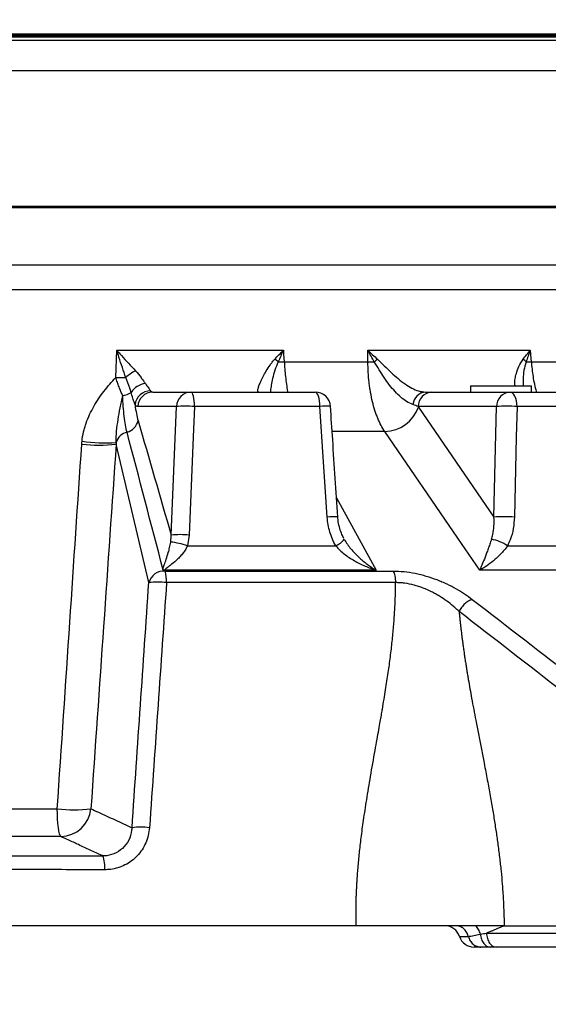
# Model space of a CAD drawing. Extents: x 0 to 8410, y 0 to 5940.
# Tile 12 of 161: x 1156 to 1329, y 1527 to 1850. Entities that reach past the tile are written whole.
import ezdxf

# ---------------------------------------------------------------- set-up
doc = ezdxf.new("R2010")
doc.units = 0
doc.header["$LTSCALE"] = 10
doc.layers.get('0').update_dxf_attribs({"linetype": 'CONTINUOUS'})
doc.styles.add('SLDTEXTSTYLE0', font='TXT', dxfattribs={"width": 0.605})
doc.dimstyles.new('SLDDIMSTYLE1', dxfattribs={"dimtxt": 50, "dimasz": 50, "dimexe": 0, "dimexo": 0.0625, "dimgap": 12.5, "dimtad": 1, "dimdec": 1, "dimrnd": 1e-09, "dimzin": 12, "dimtxsty": 'SLDTEXTSTYLE0', "dimsah": 1, "dimcen": 0.09, "dimazin": 3, "dimtfac": 1, "dimtofl": 0, "dimtmove": 0, "dimatfit": 3, "dimtolj": 1, "dimtzin": 12})

# ---------------------------------------------------------------- blocks, each defined once
blk = doc.blocks.new('_D_20')
at = {"color": 7, "linetype": 'CONTINUOUS'}
for p, q in [((286.65, 2500.02), (286.65, 1272.39)), ((1938.65, 2492.02), (1938.65, 1272.39)), ((1938.65, 1287.39), (286.65, 1287.39))]:
    blk.add_line(p, q, dxfattribs=at)
for points in [[(286.65, 1287.39), (336.65, 1279.89), (336.65, 1294.89)], [(1938.65, 1287.39), (1888.65, 1294.89), (1888.65, 1279.89)]]:
    blk.add_solid(points, dxfattribs=at)
at = {"color": 7, "linetype": 'CONTINUOUS', "insert": (1036.26, 1351.84), "char_height": 50, "attachment_point": 1, "style": 'SLDTEXTSTYLE0'}
blk.add_mtext('1652', dxfattribs=at)

msp = doc.modelspace()

# ---------------------------------------------------------------- linework, layer by layer
at = {"color": 8, "linetype": 'CONTINUOUS'}
for p, q in [((1434.222867, 1844.483693), (955.148017, 1844.483693)), ((1122.648021, 1845.107515), (1419.562241, 1845.107515)), ((1447.519591, 1843.32036), (955.148017, 1843.32036)), ((1456.648012, 1833.358427), (1122.648021, 1833.358427)), ((950.148021, 1769.782757), (1467.931082, 1769.782757)), ((1470.534464, 1761.525874), (950.148021, 1761.525874)), ((1187.504923, 1732.844506), (1187.794258, 1741.714408)), ((1187.794258, 1741.714408), (1242.443254, 1741.714408)), ((1270.19315, 1741.714408), (1323.371878, 1741.714408)), ((1242.723053, 1737.985347), (1270.168667, 1737.985347)), ((1323.705604, 1737.985347), (1347.273683, 1737.985347)), ((1207.360064, 1723.283415), (1194.741321, 1723.283415)), ((1205.65935, 1681.148623), (1207.360064, 1723.283415)), ((1254.439836, 1723.283415), (1213.296098, 1723.283415)), ((1312.335839, 1723.283415), (1286.666786, 1723.283415)), ((1286.802997, 1723.079999), (1311.50571, 1687.015195)), ((1311.50571, 1687.015195), (1312.335839, 1723.283415)), ((1355.9527, 1723.283415), (1319.06422, 1723.283415)), ((1275.689324, 1715.105017), (1258.482059, 1715.105017)), ((1198.340116, 1665.527796), (1187.629772, 1710.993965)), ((1259.878194, 1693.389406), (1272.901183, 1669.622039)), ((1205.521991, 1678.840404), (1205.65935, 1681.148623)), ((1211.570082, 1681.148623), (1210.982626, 1677.597021)), ((1210.982626, 1677.597021), (1259.620404, 1677.597021)), ((1315.981989, 1677.597021), (1361.169388, 1677.597021)), ((1203.068798, 1669.534092), (1203.050991, 1669.602369)), ((1203.642977, 1669.622039), (1203.068798, 1669.534092)), ((1203.642977, 1669.622039), (1203.709012, 1669.341196)), ((1272.901183, 1669.622039), (1203.642977, 1669.622039)), ((1374.088457, 1669.622039), (1306.839203, 1669.622039)), ((1203.709012, 1669.341196), (1278.410336, 1669.341196)), ((1279.238766, 1665.527796), (1204.143321, 1665.527796)), ((1309.029465, 1550.58596), (1341.325095, 1550.58596))]:
    msp.add_line(p, q, dxfattribs=at)
at = {"color": 7, "linetype": 'CONTINUOUS'}
for p, q in [((955.223849, 1845.521738), (1428.067824, 1845.521738)), ((955.223849, 1844.521751), (1433.351298, 1844.521751)), ((950.148021, 1789.02175), (1456.648012, 1789.02175)), ((950.148021, 1788.521727), (1457.112124, 1788.521727)), ((1199.625356, 1728.021731), (1212.244106, 1728.021731)), ((1212.244106, 1728.021731), (1252.910366, 1728.021731)), ((1291.115706, 1728.021731), (1316.78476, 1728.021731)), ((1303.848019, 1730.021735), (1303.848019, 1728.021731)), ((1303.848019, 1730.021735), (1323.848014, 1730.021735)), ((1316.78476, 1728.021731), (1353.245129, 1728.021731)), ((1323.848014, 1728.021731), (1323.848014, 1730.021735)), ((1266.294261, 1553.021737), (1127.648021, 1553.021737)), ((1314.85348, 1553.021737), (1341.242423, 1553.021737)), ((1344.579374, 1546.021738), (1312.283745, 1546.021738))]:
    msp.add_line(p, q, dxfattribs=at)
at = {"color": 8, "linetype": 'CONTINUOUS', "flags": 128}
for points in [[(1242.443254, 1741.714408), (1242.546176, 1740.342711), (1242.723053, 1737.985347)], [(1270.168667, 1737.985347), (1270.18415, 1740.342711), (1270.19315, 1741.714408)], [(1323.371878, 1741.714408), (1323.494648, 1740.342711), (1323.705604, 1737.985347)], [(1213.296098, 1723.283415), (1213.266803, 1724.220757), (1213.200776, 1725.115036), (1213.100386, 1725.934123), (1212.969241, 1726.648604), (1212.812049, 1727.232819), (1212.634464, 1727.665787), (1212.44285, 1727.931936), (1212.244106, 1728.021731)], [(1254.439836, 1723.283415), (1254.397249, 1724.220757), (1254.301255, 1725.115036), (1254.155298, 1725.934123), (1253.964623, 1726.648604), (1253.736099, 1727.232819), (1253.477892, 1727.665787), (1253.199314, 1727.931936), (1252.910366, 1728.021731)], [(1319.06422, 1723.283415), (1319.000756, 1724.220757), (1318.85769, 1725.115036), (1318.640163, 1725.934123), (1318.355998, 1726.648604), (1318.015402, 1727.232819), (1317.630594, 1727.665787), (1317.215418, 1727.931936), (1316.78476, 1728.021731)], [(1213.296098, 1723.283415), (1212.887784, 1713.311155), (1211.570082, 1681.148623)], [(1256.856462, 1687.015195), (1256.192272, 1696.987544), (1254.439836, 1723.283415)], [(1319.06422, 1723.283415), (1318.830883, 1713.311155), (1318.214243, 1687.015195)], [(1306.839203, 1669.622039), (1299.619918, 1680.163001), (1275.689324, 1715.105017)], [(1169.461948, 1582.284954), (1169.246083, 1582.588666), (1169.040205, 1583.18551), (1168.850561, 1584.057369), (1168.682908, 1585.177788), (1168.542342, 1586.512749), (1168.43312, 1588.021738), (1168.358562, 1589.658954), (1168.320933, 1591.3747)]]:
    msp.add_lwpolyline(points, dxfattribs=at)
at = {"color": 8, "linetype": 'CONTINUOUS'}
for centre, radius, start, end in [((1233.095413, 1729.914851), 11.054419, 46.24167723, 53.67030811), ((1236.960393, 1847.548376), 109.714472, 271.9746442, 273.01079808), ((1274.729546, 1823.53904), 85.675176, 266.94844289, 268.35772889), ((1231.518942, 1783.946019), 61.492371, 311.51138719, 312.79080819), ((1316.741003, 1733.281955), 7.03477, 41.02024792, 51.93520914), ((1317.850489, 1834.464965), 96.657121, 272.48930038, 273.4728834), ((1199.450133, 1723.513807), 12.69335, 115.49254724, 133.08632714), ((1190.048846, 1781.949938), 49.171282, 267.03442433, 270.85119057), ((1197.887618, 1724.474441), 6.372114, 96.26848878, 147.33674452), ((1188.771703, 1733.781097), 6.964395, 278.29469221, 302.59309872), ((1198.941942, 1723.262862), 5.166629, 90.07839503, 173.73051213), ((1199.676715, 1723.082517), 4.939481, 90.59575716, 177.6690297), ((1212.295469, 1723.082506), 4.939492, 90.5957945, 177.668905), ((1289.389702, 1723.572081), 4.463512, 94.5167119, 175.67146644), ((1291.384606, 1723.311497), 4.717903, 93.26737007, 180.34103977), ((1317.053659, 1723.311497), 4.717903, 93.26737007, 180.34103977), ((1210.328081, 1686.311765), 37.090592, 85.41024154, 94.58975846), ((1256.494914, 1706.757022), 16.653679, 85.16193336, 97.08841588), ((1275.375831, 1727.273206), 12.172227, 271.4758015, 339.84935026), ((1315.70003, 1673.453733), 49.943117, 86.13760629, 93.86239371), ((1189.887394, 1719.770262), 5.066794, 284.9022639, 346.99707401), ((1192.435275, 1709.965034), 5.064234, 104.22980758, 162.28951196), ((1183.66604, 1754.698792), 43.372964, 260.39733564, 275.21858694), ((1181.989558, 1754.913227), 44.279945, 262.68199679, 277.31800321), ((1258.898596, 1670.582753), 16.558849, 85.16274257, 97.08408673), ((1314.859977, 1637.093835), 50.033922, 86.15601689, 93.84398311), ((1208.614716, 1644.161376), 37.10513, 85.4316413, 94.5683587), ((1256.647983, 1684.247669), 7.284669, 294.08163598, 322.16615947), ((1307.473137, 1664.474646), 15.639607, 57.03968741, 78.12317663), ((1202.681158, 1653.75157), 25.249156, 70.8051348, 83.5398573), ((1203.539626, 1663.814354), 5.808604, 88.98049187, 94.82556769), ((1203.415342, 1664.068513), 5.280855, 86.81212912, 163.95844191), ((1188.370294, 1665.662834), 15.773604, 359.50948406, 13.48538681), ((1201.241718, 1643.565224), 22.153417, 82.47390914, 97.52609086), ((1173.829013, 1635.238327), 44.208107, 262.84266968, 277.15733032), ((1169.308116, 1592.361155), 10.077375, 270.87466196, 354.38243043), ((1195.684431, 1563.201101), 22.150886, 82.57325196, 97.42674804), ((1173.462175, 1572.273544), 10.470028, 355.05017835, 20.35221152)]:
    msp.add_arc(centre, radius, start, end, dxfattribs=at)
at = {"color": 7, "linetype": 'CONTINUOUS'}
for centre, radius, start, end in [((1252.91036, 1723.021738), 5, 3.78081965, 90), ((1295.424488, 1548.021721), 5.000017, 17.38942461, 89.97019574), ((1304.963884, 1551.021722), 4.999984, 197.55431132, 270.00009162)]:
    msp.add_arc(centre, radius, start, end, dxfattribs=at)
at = {"color": 8, "linetype": 'CONTINUOUS'}
for points, knots in [([(1187.794258, 1741.714408), (1187.799672, 1741.708268), (1188.307458, 1741.132432), (1189.58812, 1739.704916), (1191.685429, 1737.436889), (1193.214498, 1735.798882), (1193.986995, 1734.971349)], [0, 0, 0, 0, 0.0026537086, 0.2489008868, 0.6205394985, 1, 1, 1, 1]), ([(1190.779311, 1732.784082), (1190.405388, 1733.875908), (1189.653922, 1736.070126), (1188.649527, 1739.060115), (1188.036576, 1740.950981), (1187.797134, 1741.705348), (1187.794258, 1741.714408)], [0, 0, 0, 0, 0.37361780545, 0.75085099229, 0.99700769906, 1, 1, 1, 1]), ([(1239.644391, 1738.820528), (1240.555101, 1739.774701), (1241.471016, 1740.734327), (1242.43776, 1741.708869), (1242.443254, 1741.714408)], [0, 0, 0, 0, 0.9943168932, 1, 1, 1, 1]), ([(1242.443254, 1741.714408), (1242.439362, 1741.706058), (1241.842255, 1740.425144), (1241.289751, 1739.157969), (1240.740848, 1737.899055)], [0, 0, 0, 0, 0.0065186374, 1, 1, 1, 1]), ([(1270.19315, 1741.714408), (1270.198817, 1741.708869), (1271.195515, 1740.734755), (1272.246826, 1739.774913), (1273.292159, 1738.820528)], [0, 0, 0, 0, 0.0056855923, 1, 1, 1, 1]), ([(1272.274172, 1737.899055), (1271.568389, 1739.157975), (1270.857976, 1740.425155), (1270.197456, 1741.706058), (1270.19315, 1741.714408)], [0, 0, 0, 0, 0.9934813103, 1, 1, 1, 1]), ([(1321.078306, 1738.820528), (1321.811418, 1739.775054), (1322.548724, 1740.735039), (1323.367223, 1741.708869), (1323.371878, 1741.714408)], [0, 0, 0, 0, 0.9943127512, 1, 1, 1, 1]), ([(1323.371878, 1741.714408), (1323.368688, 1741.706058), (1322.879498, 1740.425558), (1322.46268, 1739.158174), (1322.04858, 1737.899055)], [0, 0, 0, 0, 0.0065207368, 1, 1, 1, 1]), ([(1234.361346, 1728.021738), (1234.209988, 1728.021738), (1234.120882, 1728.106589), (1234.064263, 1728.346233), (1234.058412, 1728.445007), (1234.071785, 1728.679466), (1234.091229, 1728.815907), (1234.184712, 1729.270975), (1234.293227, 1729.636238), (1234.594814, 1730.476373), (1234.789942, 1730.955371), (1235.253087, 1731.986623), (1235.521341, 1732.540492), (1236.132814, 1733.713137), (1236.478532, 1734.336224), (1237.237457, 1735.604931), (1237.650879, 1736.252945), (1238.337265, 1737.226238), (1238.577229, 1737.550799), (1239.086015, 1738.193532), (1239.354597, 1738.511935), (1239.64439, 1738.820534)], [0, 0, 0, 0, 0.125, 0.125, 0.1875, 0.1875, 0.25, 0.25, 0.375, 0.375, 0.5, 0.5, 0.625, 0.625, 0.75, 0.75, 0.875, 0.875, 0.9375, 0.9375, 1, 1, 1, 1]), ([(1240.740848, 1737.899055), (1240.35336, 1736.992138), (1239.56784, 1735.15363), (1238.896972, 1732.570815), (1238.456103, 1730.298029), (1238.257194, 1728.808528), (1238.247696, 1728.134735), (1238.246103, 1728.021731)], [0, 0, 0, 0, 0.250672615, 0.5081652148, 0.729180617, 0.9545800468, 1, 1, 1, 1]), ([(1242.723053, 1737.985347), (1242.852351, 1736.345582), (1243.114693, 1733.018566), (1243.552073, 1729.661793), (1243.884185, 1728.09681), (1243.900118, 1728.021731)], [0, 0, 0, 0, 0.48058242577, 0.97508127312, 1, 1, 1, 1]), ([(1275.689323, 1715.10502), (1274.847189, 1716.338853), (1274.091883, 1717.778155), (1273.252166, 1719.824822), (1273.089511, 1720.246691), (1272.774945, 1721.115907), (1272.622642, 1721.564505), (1272.185098, 1722.940532), (1271.921016, 1723.891493), (1271.446173, 1725.858324), (1271.235416, 1726.874201), (1270.959495, 1728.446977), (1270.874241, 1728.979416), (1270.717414, 1730.060949), (1270.645676, 1730.611643), (1270.325057, 1733.381332), (1270.187106, 1735.654454), (1270.168664, 1737.985354)], [0, 0, 0, 0, 0.25, 0.25, 0.3125, 0.3125, 0.375, 0.375, 0.5, 0.5, 0.625, 0.625, 0.6875, 0.6875, 0.75, 0.75, 1, 1, 1, 1]), ([(1284.938922, 1723.908966), (1284.241005, 1724.206878), (1282.972053, 1724.748542), (1280.963865, 1726.296141), (1279.09912, 1728.118705), (1277.261014, 1730.316533), (1275.534867, 1732.720896), (1273.905218, 1735.304216), (1272.821788, 1737.02785), (1272.274172, 1737.899055)], [0, 0, 0, 0, 0.1704469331, 0.3099067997, 0.453641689, 0.5914285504, 0.7326965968, 0.8648923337, 1, 1, 1, 1]), ([(1273.292159, 1738.820528), (1274.043554, 1738.100341), (1275.565443, 1736.64166), (1277.788677, 1734.423706), (1280.083978, 1732.384591), (1282.360198, 1730.64399), (1284.625413, 1729.268944), (1286.931024, 1728.247692), (1288.305594, 1728.100291), (1289.038201, 1728.021731)], [0, 0, 0, 0, 0.141002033, 0.2855881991, 0.4246297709, 0.5673190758, 0.7017021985, 0.8410157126, 1, 1, 1, 1]), ([(1318.428596, 1730.021735), (1318.386921, 1730.270634), (1318.275852, 1730.93397), (1318.403671, 1732.333532), (1318.832345, 1734.229576), (1319.618283, 1736.476126), (1320.587457, 1738.032357), (1321.078306, 1738.820528)], [0, 0, 0, 0, 0.1188050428, 0.3166241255, 0.518867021, 0.7563247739, 1, 1, 1, 1]), ([(1322.04858, 1737.899055), (1321.77196, 1736.982738), (1321.218349, 1735.148874), (1321.045115, 1732.569888), (1321.02542, 1730.861021), (1321.153519, 1730.118594), (1321.170231, 1730.021735)], [0, 0, 0, 0, 0.3319716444, 0.66438899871, 0.95621505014, 1, 1, 1, 1]), ([(1323.705604, 1737.985347), (1323.884268, 1736.34557), (1324.24677, 1733.018533), (1324.911016, 1729.661884), (1325.442157, 1728.09681), (1325.467636, 1728.021731)], [0, 0, 0, 0, 0.4805831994, 0.9750826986, 1, 1, 1, 1]), ([(1193.986994, 1734.971346), (1194.670871, 1734.234676), (1195.260533, 1733.498541), (1196.055701, 1732.439961), (1196.306294, 1732.092858), (1196.774575, 1731.426331), (1196.991077, 1731.10867), (1197.191866, 1730.808452)], [0, 0, 0, 0, 0.5, 0.5, 0.75, 0.75, 1, 1, 1, 1]), ([(1176.430798, 1711.933551), (1176.539416, 1712.951713), (1176.711935, 1713.954844), (1177.055957, 1715.439435), (1177.18489, 1715.930936), (1177.469979, 1716.907504), (1177.62663, 1717.393882), (1178.467355, 1719.788834), (1179.321999, 1721.593713), (1181.295452, 1725.04081), (1182.415628, 1726.682188), (1184.23754, 1729.05575), (1184.869339, 1729.833147), (1186.166242, 1731.359664), (1186.830174, 1732.107559), (1187.504925, 1732.844502)], [0, 0, 0, 0, 0.125, 0.125, 0.1875, 0.1875, 0.25, 0.25, 0.5, 0.5, 0.75, 0.75, 0.875, 0.875, 1, 1, 1, 1]), ([(1189.776421, 1726.889562), (1189.568299, 1727.324496), (1189.363821, 1727.778726), (1188.962088, 1728.723442), (1188.764181, 1729.215849), (1188.382433, 1730.218732), (1188.197816, 1730.730853), (1187.84079, 1731.776099), (1187.668681, 1732.30857), (1187.504925, 1732.844502)], [0, 0, 0, 0, 0.25, 0.25, 0.5, 0.5, 0.75, 0.75, 1, 1, 1, 1]), ([(1192.523209, 1727.913474), (1192.373896, 1728.382883), (1191.906349, 1729.85275), (1191.235751, 1731.596921), (1190.779311, 1732.784082)], [0, 0, 0, 0, 0.3193550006, 1, 1, 1, 1]), ([(1197.191866, 1730.808452), (1197.563465, 1730.252838), (1197.903809, 1729.775893), (1198.348993, 1729.178128), (1198.486401, 1728.998622), (1198.734018, 1728.68092), (1198.843866, 1728.54323), (1198.934872, 1728.429491)], [0, 0, 0, 0, 0.5, 0.5, 0.75, 0.75, 1, 1, 1, 1]), ([(1193.806214, 1723.827084), (1193.73999, 1724.032999), (1193.528456, 1724.690734), (1193.103068, 1725.997123), (1192.717632, 1727.270932), (1192.523209, 1727.913474)], [0, 0, 0, 0, 0.184244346, 0.5885123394, 1, 1, 1, 1]), ([(1187.611054, 1711.505605), (1187.578581, 1712.762388), (1187.650249, 1714.004361), (1187.893216, 1716.496461), (1188.065902, 1717.743705), (1188.468938, 1720.273798), (1188.700053, 1721.556445), (1189.079324, 1723.522481), (1189.211336, 1724.18476), (1189.485954, 1725.525085), (1189.628788, 1726.204144), (1189.776421, 1726.889562)], [0, 0, 0, 0, 0.25, 0.25, 0.5, 0.5, 0.75, 0.75, 0.875, 0.875, 1, 1, 1, 1]), ([(1191.190425, 1714.873879), (1191.001136, 1715.604341), (1190.829881, 1716.407077), (1190.521899, 1718.150982), (1190.385177, 1719.092171), (1190.146664, 1721.114642), (1190.044689, 1722.201498), (1189.881212, 1724.468508), (1189.818959, 1725.653156), (1189.776421, 1726.889562)], [0, 0, 0, 0, 0.25, 0.25, 0.5, 0.5, 0.75, 0.75, 1, 1, 1, 1]), ([(1193.806212, 1723.82708), (1193.939548, 1722.803787), (1194.091255, 1721.85994), (1194.430488, 1720.127136), (1194.618009, 1719.338161), (1194.82427, 1718.630225)], [0, 0, 0, 0, 0.5, 0.5, 1, 1, 1, 1]), ([(1168.320933, 1591.3747), (1169.695109, 1611.786505), (1172.379632, 1651.662035), (1175.047248, 1691.532642), (1176.349343, 1710.993965)], [0, 0, 0, 0, 0.5118879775, 1, 1, 1, 1]), ([(1259.620398, 1677.597013), (1258.801655, 1679.03897), (1258.176618, 1680.552617), (1257.488078, 1682.915041), (1257.300848, 1683.718132), (1257.012018, 1685.355915), (1256.911801, 1686.184125), (1256.856458, 1687.015191)], [0, 0, 0, 0, 0.5, 0.5, 0.75, 0.75, 1, 1, 1, 1]), ([(1310.691898, 1679.779445), (1310.843271, 1680.290075), (1311.254128, 1681.676034), (1311.593662, 1684.101767), (1311.535256, 1686.036479), (1311.50571, 1687.015195)], [0, 0, 0, 0, 0.223754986, 0.6073193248, 1, 1, 1, 1]), ([(1318.214243, 1687.015195), (1318.127883, 1685.766628), (1317.952383, 1683.229291), (1317.099568, 1680.063448), (1316.281979, 1678.25908), (1315.981989, 1677.597021)], [0, 0, 0, 0, 0.3801647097, 0.7725699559, 1, 1, 1, 1]), ([(1262.401361, 1679.779449), (1262.724269, 1679.202445), (1263.072899, 1678.653895), (1263.808161, 1677.598728), (1264.194969, 1677.092304), (1264.999956, 1676.113965), (1265.418199, 1675.642121), (1266.282322, 1674.72873), (1266.725704, 1674.289999), (1268.075108, 1673.031162), (1269.004714, 1672.262838), (1270.438438, 1671.201995), (1270.922982, 1670.863857), (1271.659663, 1670.379536), (1271.906607, 1670.222098), (1272.278432, 1669.992336), (1272.402643, 1669.916793), (1272.651602, 1669.767794), (1272.7774, 1669.693733), (1272.901182, 1669.622038)], [0, 0, 0, 0, 0.125, 0.125, 0.25, 0.25, 0.375, 0.375, 0.5, 0.5, 0.75, 0.75, 0.875, 0.875, 0.9375, 0.9375, 0.96875, 0.96875, 1, 1, 1, 1]), ([(1310.691897, 1679.779449), (1310.499308, 1679.202445), (1310.31266, 1678.653895), (1309.947847, 1677.598728), (1309.769724, 1677.092304), (1309.420196, 1676.113965), (1309.248805, 1675.642121), (1308.911667, 1674.72873), (1308.746942, 1674.289999), (1308.266374, 1673.031162), (1307.962161, 1672.262838), (1307.525656, 1671.201995), (1307.383507, 1670.863857), (1307.175137, 1670.379536), (1307.106568, 1670.222098), (1307.00521, 1669.992336), (1306.971664, 1669.916793), (1306.90505, 1669.767794), (1306.871706, 1669.693733), (1306.839203, 1669.622038)], [0, 0, 0, 0, 0.125, 0.125, 0.25, 0.25, 0.375, 0.375, 0.5, 0.5, 0.75, 0.75, 0.875, 0.875, 0.9375, 0.9375, 0.96875, 0.96875, 1, 1, 1, 1]), ([(1203.050991, 1669.602369), (1203.035042, 1669.749993), (1202.974682, 1670.30867), (1203.445511, 1671.453048), (1204.042102, 1673.182591), (1204.663749, 1675.101176), (1205.175169, 1676.98261), (1205.405686, 1678.217401), (1205.521991, 1678.840404)], [0, 0, 0, 0, 0.0609518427, 0.2306701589, 0.4585862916, 0.6890873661, 0.8431319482, 1, 1, 1, 1]), ([(1210.982628, 1677.597013), (1210.760706, 1677.105722), (1210.505737, 1676.647773), (1209.953433, 1675.776603), (1209.655064, 1675.362972), (1209.029321, 1674.574065), (1208.703145, 1674.20062), (1208.041019, 1673.496696), (1207.704593, 1673.165562), (1206.68522, 1672.222339), (1205.989873, 1671.660946), (1204.95917, 1670.886336), (1204.615504, 1670.640142), (1204.139137, 1670.277407), (1203.985748, 1670.157799), (1203.791859, 1669.968596), (1203.732846, 1669.902981), (1203.650794, 1669.766797), (1203.628226, 1669.694561), (1203.642973, 1669.622044)], [0, 0, 0, 0, 0.125, 0.125, 0.25, 0.25, 0.375, 0.375, 0.5, 0.5, 0.75, 0.75, 0.875, 0.875, 0.9375, 0.9375, 0.96875, 0.96875, 1, 1, 1, 1]), ([(1259.620398, 1677.597013), (1260.042556, 1677.096473), (1260.494867, 1676.628149), (1261.44369, 1675.738757), (1261.940413, 1675.317913), (1262.970084, 1674.514985), (1263.50311, 1674.132982), (1264.600853, 1673.402908), (1265.162459, 1673.057065), (1266.867473, 1672.077711), (1268.036517, 1671.497815), (1269.831949, 1670.722276), (1270.437498, 1670.479693), (1271.356286, 1670.139381), (1271.663977, 1670.030004), (1272.126837, 1669.872291), (1272.281385, 1669.820764), (1272.591004, 1669.719798), (1272.747365, 1669.669959), (1272.901182, 1669.622038)], [0, 0, 0, 0, 0.125, 0.125, 0.25, 0.25, 0.375, 0.375, 0.5, 0.5, 0.75, 0.75, 0.875, 0.875, 0.9375, 0.9375, 0.96875, 0.96875, 1, 1, 1, 1]), ([(1315.981991, 1677.597013), (1315.603403, 1677.096473), (1315.222279, 1676.628149), (1314.456114, 1675.738757), (1314.071058, 1675.317913), (1313.297567, 1674.514985), (1312.909127, 1674.132982), (1312.129145, 1673.402908), (1311.739871, 1673.057065), (1310.582782, 1672.077711), (1309.821495, 1671.497815), (1308.692079, 1670.722276), (1308.317727, 1670.479693), (1307.759292, 1670.139381), (1307.573859, 1670.030004), (1307.297262, 1669.872291), (1307.205297, 1669.820764), (1307.021832, 1669.719798), (1306.929576, 1669.669959), (1306.839203, 1669.622038)], [0, 0, 0, 0, 0.125, 0.125, 0.25, 0.25, 0.375, 0.375, 0.5, 0.5, 0.75, 0.75, 0.875, 0.875, 0.9375, 0.9375, 0.96875, 0.96875, 1, 1, 1, 1]), ([(1278.410341, 1669.341191), (1279.589787, 1669.341191), (1280.806615, 1669.274515), (1283.23061, 1669.019139), (1284.444712, 1668.831117), (1286.268942, 1668.463724), (1286.877534, 1668.326972), (1288.095764, 1668.02508), (1288.703622, 1667.860228), (1290.493461, 1667.334552), (1291.653685, 1666.93995), (1293.349834, 1666.28932), (1293.907818, 1666.062608), (1295.009527, 1665.590299), (1295.554412, 1665.34406), (1297.143855, 1664.589959), (1298.151701, 1664.063502), (1301.042625, 1662.42419), (1302.794053, 1661.251887), (1304.403724, 1660.017058)], [0, 0, 0, 0, 0.125, 0.125, 0.25, 0.25, 0.3125, 0.3125, 0.375, 0.375, 0.5, 0.5, 0.5625, 0.5625, 0.625, 0.625, 0.75, 0.75, 1, 1, 1, 1]), ([(1278.410341, 1669.341191), (1278.644259, 1668.933428), (1278.843736, 1668.370692), (1279.132166, 1667.052738), (1279.220899, 1666.298529), (1279.244889, 1665.527804)], [0, 0, 0, 0, 0.5, 0.5, 1, 1, 1, 1]), ([(1266.294266, 1553.021735), (1266.287943, 1553.526141), (1266.275366, 1554.529559), (1266.269765, 1556.026346), (1266.274047, 1557.506726), (1266.289119, 1558.970686), (1266.31473, 1560.41823), (1266.350936, 1561.849357), (1266.3977, 1563.264067), (1266.455059, 1564.662357), (1266.522847, 1566.044243), (1266.664538, 1568.500232), (1266.929778, 1572.094923), (1267.385228, 1576.889063), (1267.97751, 1582.075514), (1268.770099, 1587.901888), (1269.801674, 1594.618894), (1271.070018, 1602.268203), (1272.235219, 1608.885371), (1273.15213, 1614.002072), (1273.710369, 1617.14257), (1274.178408, 1619.785161), (1274.555992, 1621.930014), (1274.844104, 1623.576994), (1275.187106, 1625.567129), (1275.595837, 1628.01678), (1276.084273, 1631.041502), (1276.528648, 1633.914588), (1276.929731, 1636.635909), (1277.295717, 1639.261689), (1277.628708, 1641.829599), (1277.932097, 1644.377007), (1278.203802, 1646.884634), (1278.443829, 1649.352495), (1278.652277, 1651.780588), (1278.829237, 1654.168914), (1278.974722, 1656.517476), (1279.089027, 1658.826267), (1279.171395, 1661.095318), (1279.224877, 1663.324517), (1279.234163, 1664.798059), (1279.238763, 1665.527924)], [0, 0, 0, 0, 0.0132739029, 0.0264058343, 0.0393965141, 0.0522466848, 0.0649571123, 0.0775285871, 0.0899619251, 0.1022579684, 0.1144175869, 0.1264416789, 0.1671430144, 0.2095345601, 0.2536355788, 0.3051299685, 0.3651159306, 0.4336067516, 0.5106101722, 0.5432854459, 0.5714869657, 0.5952151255, 0.614470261, 0.6292526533, 0.6395625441, 0.6680285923, 0.695101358, 0.720782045, 0.7450720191, 0.7679728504, 0.7909902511, 0.8136137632, 0.8358461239, 0.8576902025, 0.879149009, 0.9002257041, 0.9209236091, 0.9412462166, 0.9611972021, 0.9807804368, 1, 1, 1, 1]), ([(1300.080562, 1656.032057), (1300.004201, 1656.106911), (1299.925414, 1656.183523), (1299.768958, 1656.334391), (1299.532957, 1656.56009), (1299.292948, 1656.783948), (1298.807412, 1657.229119), (1298.476368, 1657.522508), (1297.459628, 1658.391714), (1296.75044, 1658.956618), (1295.25887, 1660.052087), (1294.476588, 1660.5827), (1293.236893, 1661.347347), (1292.811067, 1661.597823), (1291.941805, 1662.082983), (1291.500173, 1662.316745), (1290.153085, 1662.990053), (1289.225609, 1663.401846), (1287.78307, 1663.954731), (1287.293188, 1664.128321), (1286.296196, 1664.450834), (1285.796019, 1664.597524), (1284.290283, 1664.992583), (1283.279564, 1665.196341), (1281.751738, 1665.401397), (1281.241935, 1665.452546), (1280.485796, 1665.501539), (1280.235207, 1665.513273), (1279.861965, 1665.523933), (1279.675968, 1665.527529), (1279.490907, 1665.528518), (1279.367741, 1665.528597), (1279.30487, 1665.528334), (1279.244889, 1665.527804)], [0, 0, 0, 0, 0.015625, 0.015625, 0.03125, 0.0625, 0.0625, 0.125, 0.125, 0.25, 0.25, 0.375, 0.375, 0.4375, 0.4375, 0.5, 0.5, 0.625, 0.625, 0.6875, 0.6875, 0.75, 0.75, 0.875, 0.875, 0.9375, 0.9375, 0.96875, 0.96875, 0.984375, 0.9921875, 0.9921875, 1, 1, 1, 1]), ([(1304.403724, 1660.017058), (1304.005469, 1659.917012), (1303.588624, 1659.742005), (1302.760827, 1659.260157), (1302.350026, 1658.953402), (1301.577074, 1658.239932), (1301.215063, 1657.833348), (1300.57738, 1656.962494), (1300.301825, 1656.498383), (1300.083794, 1656.02957)], [0, 0, 0, 0, 0.25, 0.25, 0.5, 0.5, 0.75, 0.75, 1, 1, 1, 1]), ([(1300.083651, 1656.031133), (1300.122673, 1655.611538), (1300.201311, 1654.765939), (1300.329586, 1653.490024), (1300.466484, 1652.196443), (1300.612715, 1650.885349), (1300.768083, 1649.556701), (1300.932642, 1648.21051), (1301.106378, 1646.846773), (1301.289295, 1645.465489), (1301.481391, 1644.06666), (1301.682667, 1642.650285), (1301.893123, 1641.216364), (1302.11276, 1639.764897), (1302.341575, 1638.295883), (1302.579574, 1636.809325), (1302.826736, 1635.305214), (1303.344424, 1632.233088), (1304.232933, 1627.248235), (1305.357143, 1621.293698), (1306.397635, 1615.90561), (1307.263765, 1611.438055), (1308.029947, 1607.533952), (1308.677664, 1604.212227), (1309.194223, 1601.494162), (1309.686579, 1598.845334), (1310.154077, 1596.265483), (1310.596886, 1593.754676), (1311.014964, 1591.312896), (1311.408322, 1588.940145), (1311.77696, 1586.636422), (1312.120875, 1584.401727), (1312.440089, 1582.23606), (1312.85719, 1579.265939), (1313.338856, 1575.51772), (1313.835676, 1571.014721), (1314.180803, 1567.258136), (1314.408207, 1564.147434), (1314.557975, 1561.581615), (1314.683012, 1558.863871), (1314.784766, 1555.994249), (1314.830189, 1554.02912), (1314.853474, 1553.021738)], [0, 0, 0, 0, 0.0120414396, 0.0242667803, 0.0366766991, 0.0492718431, 0.0620528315, 0.0750202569, 0.0881746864, 0.1015166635, 0.1150467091, 0.1287653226, 0.142672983, 0.1567701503, 0.1710572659, 0.185534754, 0.2002030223, 0.2150624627, 0.2755377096, 0.3467142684, 0.3907278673, 0.4347413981, 0.4787549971, 0.5062160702, 0.5329566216, 0.558977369, 0.5842790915, 0.6088626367, 0.6327289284, 0.6558789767, 0.678313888, 0.7000348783, 0.7210432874, 0.7413405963, 0.7862970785, 0.8295324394, 0.8710710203, 0.8940628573, 0.9184449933, 0.9442246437, 0.9714079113, 1, 1, 1, 1]), ([(1076.975109, 1591.3747), (1080.77308, 1591.375639), (1088.372827, 1591.377518), (1099.832421, 1591.379371), (1111.330917, 1591.380545), (1122.803241, 1591.380937), (1134.229083, 1591.380521), (1145.603873, 1591.379353), (1156.977972, 1591.377502), (1164.538698, 1591.375634), (1168.320933, 1591.3747)], [0, 0, 0, 0, 0.1252552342, 0.2506359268, 0.3763955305, 0.5022820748, 0.6264048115, 0.7506495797, 0.8752630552, 1, 1, 1, 1]), ([(1179.337094, 1591.3747), (1180.160207, 1590.996862), (1180.983295, 1590.618773), (1181.806356, 1590.240431), (1183.64235, 1589.396468), (1185.478192, 1588.551026), (1187.313953, 1587.70481), (1189.149714, 1586.858594), (1190.985475, 1586.012378), (1192.821236, 1585.166163)], [0, 0, 0, 0, 0.012923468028, 0.012923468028, 0.012923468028, 0.041751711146, 0.041751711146, 0.041751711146, 0.070579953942, 0.070579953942, 0.070579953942, 0.070579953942]), ([(1169.461948, 1582.284954), (1165.604463, 1582.285786), (1157.88568, 1582.287451), (1146.246861, 1582.289099), (1134.568666, 1582.290162), (1122.846189, 1582.290537), (1111.099538, 1582.290184), (1099.333367, 1582.289138), (1087.567524, 1582.287478), (1079.746558, 1582.285796), (1075.834093, 1582.284954)], [0, 0, 0, 0, 0.124121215, 0.2483650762, 0.3729794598, 0.497717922, 0.6229716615, 0.7483514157, 0.874111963, 1, 1, 1, 1]), ([(1183.278585, 1575.914917), (1183.161639, 1575.968825), (1181.771121, 1576.609815), (1179.10631, 1577.837776), (1175.437899, 1579.530509), (1172.225989, 1581.012661), (1170.28307, 1581.906991), (1169.461948, 1582.284954)], [0, 0, 0, 0, 0.0253615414, 0.3015554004, 0.5777492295, 0.8215473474, 1, 1, 1, 1]), ([(1192.82124, 1585.166161), (1192.652277, 1584.02928), (1192.315292, 1581.761849), (1190.432856, 1578.85997), (1187.770311, 1576.802016), (1185.207154, 1575.983589), (1183.692927, 1575.92967), (1183.278585, 1575.914917)], [0, 0, 0, 0, 0.23347133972, 0.46564267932, 0.6934319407, 0.91611291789, 1, 1, 1, 1]), ([(1198.547622, 1585.166161), (1198.445687, 1584.314978), (1198.24182, 1582.612638), (1197.405164, 1580.174314), (1196.189921, 1577.915746), (1194.608483, 1575.904206), (1192.706238, 1574.211237), (1190.561364, 1572.874989), (1188.225873, 1571.94776), (1185.979658, 1571.445018), (1184.519313, 1571.392622), (1183.893157, 1571.370156)], [0, 0, 0, 0, 0.1150968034, 0.2301901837, 0.3456700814, 0.4611452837, 0.5756487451, 0.6901489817, 0.8027961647, 0.9154444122, 1, 1, 1, 1]), ([(1062.017457, 1575.914917), (1068.292952, 1575.928509), (1079.337211, 1575.952429), (1095.235361, 1575.977788), (1109.663064, 1575.990712), (1124.131724, 1575.99449), (1141.25052, 1575.987828), (1161.009545, 1575.963394), (1175.849282, 1575.931089), (1183.278585, 1575.914917)], [0, 0, 0, 0, 0.1559695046, 0.2744911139, 0.3931372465, 0.5121597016, 0.6313082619, 0.8154197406, 1, 1, 1, 1]), ([(1183.893157, 1571.370156), (1176.407402, 1571.38621), (1161.416767, 1571.418359), (1141.483051, 1571.442631), (1124.213478, 1571.449265), (1109.62559, 1571.445586), (1095.027568, 1571.432784), (1078.926557, 1571.40756), (1067.743731, 1571.38369), (1061.402885, 1571.370156)], [0, 0, 0, 0, 0.18411878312, 0.36870797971, 0.4872139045, 0.60584463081, 0.72485256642, 0.84398689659, 1, 1, 1, 1]), ([(1303.102875, 1549.521738), (1302.967482, 1550.024982), (1302.763414, 1550.502888), (1302.238068, 1551.360853), (1301.916877, 1551.740768), (1301.189166, 1552.364966), (1300.782765, 1552.609144), (1299.92499, 1552.937557), (1299.473757, 1553.021738), (1299.022449, 1553.021738)], [0, 0, 0, 0, 0.25, 0.25, 0.5, 0.5, 0.75, 0.75, 1, 1, 1, 1]), ([(1303.102634, 1549.521738), (1303.641548, 1549.521537), (1304.241648, 1549.634968), (1305.56123, 1549.921803), (1306.280837, 1550.101325), (1307.052544, 1550.251236)], [0, 0, 0, 0, 0.5, 0.5, 1, 1, 1, 1]), ([(1307.052544, 1550.251236), (1306.899289, 1550.776804), (1306.688558, 1551.28827), (1306.174556, 1552.228615), (1305.871383, 1552.65731), (1305.538158, 1553.021738)], [0, 0, 0, 0, 0.5, 0.5, 1, 1, 1, 1]), ([(1307.052544, 1550.251236), (1307.110792, 1549.668251), (1307.235815, 1549.101678), (1307.604032, 1548.071055), (1307.847129, 1547.607273), (1308.421398, 1546.839821), (1308.752419, 1546.536352), (1309.461515, 1546.127257), (1309.839404, 1546.021738), (1310.217392, 1546.021738)], [0, 0, 0, 0, 0.25, 0.25, 0.5, 0.5, 0.75, 0.75, 1, 1, 1, 1]), ([(1309.029467, 1550.585959), (1309.064666, 1549.970174), (1309.175303, 1549.364685), (1309.532544, 1548.255904), (1309.779036, 1547.752959), (1310.374543, 1546.917744), (1310.723372, 1546.585735), (1311.476164, 1546.137662), (1311.879893, 1546.021738), (1312.283749, 1546.021738)], [0, 0, 0, 0, 0.25, 0.25, 0.5, 0.5, 0.75, 0.75, 1, 1, 1, 1]), ([(1314.853474, 1553.021738), (1314.486883, 1552.858433), (1313.772014, 1552.53998), (1312.723917, 1552.085163), (1311.728355, 1551.662699), (1310.785022, 1551.273624), (1309.894325, 1550.916447), (1309.316277, 1550.695534), (1309.036523, 1550.588621)], [0, 0, 0, 0, 0.1904192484, 0.3713260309, 0.5427278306, 0.7046334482, 0.8570533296, 1, 1, 1, 1]), ([(1300.228944, 1549.521738), (1300.218422, 1549.521738), (1300.130616, 1549.521738), (1300.511751, 1549.521738), (1301.408624, 1549.521738), (1302.537949, 1549.521738), (1303.102633, 1549.521738)], [0, 0, 0, 0, 0.0417243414, 0.348193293, 0.6740846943, 1, 1, 1, 1]), ([(1303.102634, 1549.521738), (1303.238034, 1549.018494), (1303.442113, 1548.540588), (1303.967488, 1547.682623), (1304.288696, 1547.302708), (1305.016448, 1546.67851), (1305.42287, 1546.434332), (1306.280693, 1546.105919), (1306.73195, 1546.021738), (1307.183282, 1546.021738)], [0, 0, 0, 0, 0.25, 0.25, 0.5, 0.5, 0.75, 0.75, 1, 1, 1, 1])]:
    msp.add_open_spline(points, degree=3, knots=knots, dxfattribs=at)
for points in [[(1198.934872, 1728.429491), (1199.152351, 1728.157685), (1199.382538, 1728.021739), (1199.625353, 1728.021738)], [(1194.741317, 1723.283418), (1194.415891, 1723.283419), (1194.104191, 1723.464663), (1193.806213, 1723.827086)], [(1286.666784, 1723.283418), (1286.132198, 1723.485377), (1285.56955, 1723.699048), (1284.938926, 1723.908966)], [(1286.666784, 1723.283418), (1286.71178, 1723.2147), (1286.757183, 1723.146893), (1286.803, 1723.080003)], [(1194.82427, 1718.630225), (1198.446773, 1706.196953), (1202.057801, 1693.699188), (1205.659352, 1681.148621)], [(1203.050992, 1669.602374), (1199.104855, 1684.733739), (1195.151911, 1699.82749), (1191.190425, 1714.873879)], [(1176.349342, 1710.993973), (1176.370316, 1711.307793), (1176.397454, 1711.620987), (1176.430798, 1711.933551)], [(1187.611054, 1711.505605), (1187.615149, 1711.335178), (1187.6214, 1711.164614), (1187.629774, 1710.993973)], [(1187.629774, 1710.993973), (1184.874696, 1671.124515), (1182.110227, 1631.251305), (1179.337094, 1591.3747)], [(1192.821236, 1585.166163), (1194.664519, 1611.954877), (1196.504202, 1638.742113), (1198.340113, 1665.527802)], [(1204.143322, 1665.527802), (1202.281435, 1638.742171), (1200.416147, 1611.954926), (1198.547618, 1585.166163)], [(1304.403724, 1660.017058), (1315.883175, 1651.210813), (1327.331419, 1642.341862), (1338.756115, 1633.426116)], [(1334.345056, 1629.438623), (1322.948713, 1638.353638), (1311.530721, 1647.222469), (1300.083794, 1656.02957)], [(1307.052544, 1550.251236), (1307.72003, 1550.356158), (1308.38443, 1550.468355), (1309.045003, 1550.585959)]]:
    msp.add_open_spline(points, degree=3, dxfattribs=at)
at = {"color": 7, "linetype": 'CONTINUOUS'}
msp.add_open_spline([(1289.038197, 1728.021738), (1289.806183, 1728.021738), (1290.485797, 1728.021738), (1291.115712, 1728.021738)], degree=3, dxfattribs=at)
for points, knots in [([(1260.294562, 1687.082787), (1259.738438, 1695.513199), (1258.940923, 1707.602893), (1258.140547, 1719.692096), (1257.898291, 1723.35123)], [0, 0, 0, 0, 0.6973221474, 1, 1, 1, 1]), ([(1262.330508, 1679.964622), (1262.099116, 1680.39578), (1261.532667, 1681.451259), (1260.913741, 1683.306746), (1260.450124, 1685.26038), (1260.362005, 1686.543997), (1260.324781, 1687.086229)], [0, 0, 0, 0, 0.1979220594, 0.4845141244, 0.7822457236, 1, 1, 1, 1]), ([(1299.022449, 1553.021738), (1298.809605, 1553.021738), (1298.383947, 1553.021738), (1297.741623, 1553.021738), (1297.096608, 1553.021738), (1296.448618, 1553.021738), (1295.797728, 1553.021738), (1295.143919, 1553.021738), (1294.487196, 1553.021738), (1293.827557, 1553.021738), (1293.165004, 1553.021738), (1292.499531, 1553.021738), (1290.99344, 1553.021738), (1288.63497, 1553.021738), (1285.409562, 1553.021738), (1282.170927, 1553.021738), (1279.530098, 1553.021738), (1277.495038, 1553.021738), (1276.066297, 1553.021738), (1274.645609, 1553.021738), (1273.232952, 1553.021738), (1271.828357, 1553.021738), (1270.43174, 1553.021738), (1269.043421, 1553.021738), (1267.662218, 1553.021738), (1266.750699, 1553.021738), (1266.294276, 1553.021738)], [0, 0, 0, 0, 0.0203131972, 0.0406235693, 0.0609349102, 0.0812510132, 0.1015756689, 0.1219126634, 0.1422657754, 0.1626387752, 0.1830354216, 0.2034594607, 0.2239146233, 0.3213238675, 0.4183051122, 0.5152715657, 0.6126366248, 0.6558434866, 0.6989251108, 0.741917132, 0.7848554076, 0.8277759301, 0.8707147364, 0.9137078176, 0.9567910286, 1, 1, 1, 1]), ([(1305.538158, 1553.021738), (1304.949701, 1553.021738), (1304.366551, 1553.021738), (1303.225325, 1553.021738), (1302.667804, 1553.021738), (1301.579389, 1553.021738), (1301.048549, 1553.021738), (1300.272559, 1553.021738), (1300.017268, 1553.021738), (1299.513319, 1553.021738), (1299.264085, 1553.021738), (1299.021879, 1553.021738)], [0, 0, 0, 0, 0.25, 0.25, 0.5, 0.5, 0.75, 0.75, 0.875, 0.875, 1, 1, 1, 1]), ([(1314.853474, 1553.021738), (1313.407373, 1553.021738), (1311.891346, 1553.021738), (1308.769906, 1553.021738), (1307.162382, 1553.021738), (1305.538158, 1553.021738)], [0, 0, 0, 0, 0.5, 0.5, 1, 1, 1, 1]), ([(1307.183286, 1546.021738), (1307.153785, 1546.021738), (1306.67346, 1546.021738), (1305.882259, 1546.021738), (1305.197324, 1546.021738), (1304.915601, 1546.021738), (1304.982592, 1546.021738), (1304.990759, 1546.021738)], [0, 0, 0, 0, 0.0206549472, 0.336300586, 0.6519210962, 0.9575672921, 1, 1, 1, 1]), ([(1310.217386, 1546.021738), (1309.651431, 1546.021738), (1308.506878, 1546.021738), (1307.62772, 1546.021738), (1307.183286, 1546.021738)], [0, 0, 0, 0, 0.4944767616, 1, 1, 1, 1]), ([(1312.283745, 1546.021738), (1312.283372, 1546.021738), (1311.596561, 1546.021738), (1310.906786, 1546.021738), (1310.217386, 1546.021738)], [0, 0, 0, 0, 0.0005424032, 1, 1, 1, 1])]:
    msp.add_open_spline(points, degree=3, knots=knots, dxfattribs=at)

# ---------------------------------------------------------------- dimensions: what is measured, and where the dimension line sits
dim = msp.add_linear_dim(base=(286.648021, 1287.386716), p1=(1938.648021, 2512.021738), p2=(286.648021, 2520.021738), dimstyle='SLDDIMSTYLE1', dxfattribs=at)
dim.commit()
dim.dimension.update_dxf_attribs({"geometry": '_D_20', "text_midpoint": (1112.648021, 1287.386716), "dimtype": 160})

doc.saveas('drawing.dxf')
